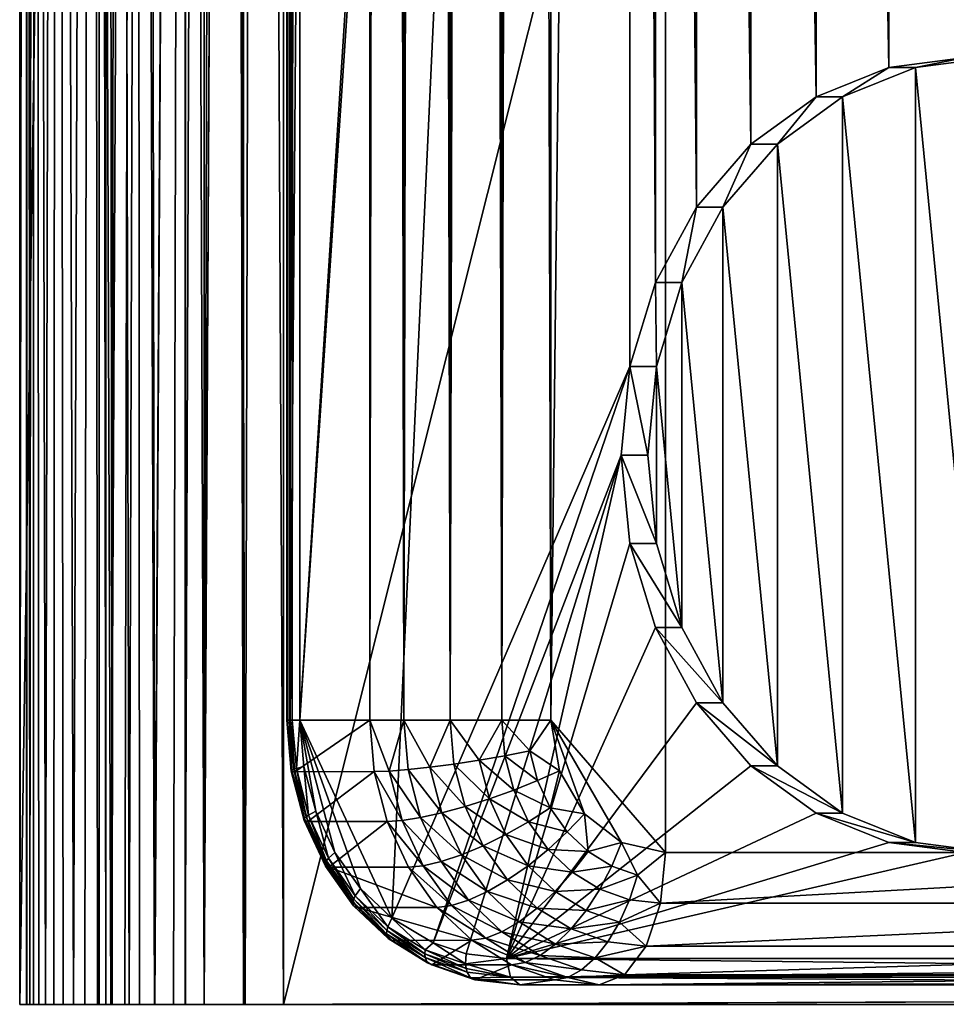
# Model space of a CAD drawing. Header units: metres. Extents: x -900 to 900, y -400 to 400.
# Tile 12 of 243: x -900 to -865, y -201 to -164. Entities that reach past the tile are written whole.
import ezdxf

# ---------------------------------------------------------------- set-up
doc = ezdxf.new("R2010")
doc.units = ezdxf.units.M

msp = doc.modelspace()

# ---------------------------------------------------------------- linework, layer by layer
at = {"layer": 'top'}
for points in [[(-899.307495, -200.734329, -5.947641), (-899.307495, -0.734328, -5.947641), (-899.561035, -200.734329, -35)], [(-899.307495, -0.734328, -5.947641), (-899.561035, -0.734328, -35), (-899.561035, -200.734329, -35)], [(-899.561035, -200.734329, -35), (-896.560913, -0.734328, -35), (-896.560913, -200.734329, -35)], [(-899.561035, -200.734329, -35), (-899.561035, -0.734328, -35), (-896.560913, -0.734328, -35)], [(-899.000977, -0.734328, -4.106106), (-899.307495, -0.734328, -5.947641), (-899.183777, -200.734329, -4.78678)], [(-899.183777, -200.734329, -4.78678), (-899.307495, -0.734328, -5.947641), (-899.286926, -200.734329, -5.501097)], [(-899.307495, -0.734328, -5.947641), (-899.307495, -200.734329, -5.947641), (-899.286926, -200.734329, -5.501097)], [(-899.03717, -200.734329, -4.218722), (-899.000977, -0.734328, -4.106106), (-899.183777, -200.734329, -4.78678)], [(-899.000977, -0.734328, -4.106106), (-899.03717, -200.734329, -4.218722), (-898.835876, -200.734329, -3.667798)], [(-898.14325, -0.734328, -2.447921), (-899.000977, -0.734328, -4.106106), (-898.58197, -200.734329, -3.139509)], [(-898.58197, -200.734329, -3.139509), (-899.000977, -0.734328, -4.106106), (-898.835876, -200.734329, -3.667798)], [(-898.277954, -200.734329, -2.638935), (-898.14325, -0.734328, -2.447921), (-898.58197, -200.734329, -3.139509)], [(-898.14325, -0.734328, -2.447921), (-898.277954, -200.734329, -2.638935), (-897.926758, -200.734329, -2.170612)], [(-896.817444, -0.734328, -1.133617), (-898.14325, -0.734328, -2.447921), (-897.531799, -200.734329, -1.738888)], [(-897.531799, -200.734329, -1.738888), (-898.14325, -0.734328, -2.447921), (-897.926758, -200.734329, -2.170612)], [(-897.096619, -200.734329, -1.347691), (-896.817444, -0.734328, -1.133617), (-897.531799, -200.734329, -1.738888)], [(-897.096619, -200.734329, -1.347691), (-896.625244, -200.734329, -1.000623), (-896.817444, -0.734328, -1.133617)], [(-896.625244, -200.734329, -1.000623), (-896.12207, -200.734329, -0.701), (-896.817444, -0.734328, -1.133617)], [(-896.817444, -0.734328, -1.133617), (-896.12207, -200.734329, -0.701), (-895.151855, -0.734328, -0.290434)], [(-896.307434, -0.734328, -5.959025), (-896.307434, -200.734329, -5.959025), (-896.560913, -0.734328, -35)], [(-896.307434, -200.734329, -5.959025), (-896.560913, -200.734329, -35), (-896.560913, -0.734328, -35)], [(-896.072815, -200.734329, -4.82471), (-896.307434, -0.734328, -5.959025), (-895.898926, -0.734328, -4.477523)], [(-896.072815, -200.734329, -4.82471), (-896.307434, -200.734329, -5.959025), (-896.307434, -0.734328, -5.959025)], [(-896.12207, -200.734329, -0.701), (-895.591553, -200.734329, -0.451673), (-895.151855, -0.734328, -0.290434)], [(-895.424011, -200.734329, -3.865118), (-896.072815, -200.734329, -4.82471), (-895.898926, -0.734328, -4.477523)], [(-895.424011, -200.734329, -3.865118), (-895.898926, -0.734328, -4.477523), (-894.807495, -0.734328, -3.395593)], [(-895.151855, -0.734328, -0.290434), (-895.591553, -200.734329, -0.451673), (-895.03894, -200.734329, -0.255184)], [(-894.458801, -200.734329, -3.22474), (-895.424011, -200.734329, -3.865118), (-894.807495, -0.734328, -3.395593)], [(-893.307678, -0.734328), (-895.151855, -0.734328, -0.290434), (-894.469604, -200.734329, -0.113575)], [(-895.151855, -0.734328, -0.290434), (-895.03894, -200.734329, -0.255184), (-894.469604, -200.734329, -0.113575)], [(-894.458801, -200.734329, -3.22474), (-894.807495, -0.734328, -3.395593), (-893.32251, -0.734328, -3)], [(-893.307678, -0.734328), (-894.469604, -200.734329, -0.113575), (-893.754395, -200.734329, -0.016652)], [(-893.32251, -200.734329, -3), (-894.458801, -200.734329, -3.22474), (-893.32251, -0.734328, -3)], [(-893.307678, -200.734329), (-893.307678, -0.734328), (-893.754395, -200.734329, -0.016652)], [(-893.32251, -200.734329, -3), (-892.603882, -0.734328, -3), (-892.603882, -200.734329, -3)], [(-893.32251, -200.734329, -3), (-893.32251, -0.734328, -3), (-892.603882, -0.734328, -3)], [(-892.603882, -0.734328), (-893.307678, -0.734328), (-892.603882, -200.734329)], [(-893.307678, -0.734328), (-893.307678, -200.734329), (-892.603882, -200.734329)], [(-891.111328, -200.734329, -3.399924), (-892.603882, -200.734329, -3), (-891.582947, -0.734328, -3.180022)], [(-891.582947, -0.734328, -3.180022), (-892.603882, -200.734329, -3), (-892.08551, -0.734328, -3.04535)], [(-892.603882, -200.734329, -3), (-892.603882, -0.734328, -3), (-892.08551, -0.734328, -3.04535)], [(-892.603882, -0.734328), (-892.603882, -200.734329), (-891.563354, -0.734328, -0.091617)], [(-892.603882, -200.734329), (-891.05304, -200.734329, -0.204963), (-891.563354, -0.734328, -0.091617)], [(-891.111328, -0.734328, -3.399924), (-891.111328, -200.734329, -3.399924), (-891.582947, -0.734328, -3.180022)], [(-891.563354, -0.734328, -0.091617), (-891.05304, -200.734329, -0.204963), (-890.554504, -0.734328, -0.3623)], [(-891.111328, -200.734329, -3.399924), (-891.111328, -0.734328, -3.399924), (-840.806519, -200.543762, -32.443417)], [(-840.806519, -200.543762, -32.443417), (-891.111328, -0.734328, -3.399924), (-840.806519, -0.734328, -32.443417)], [(-891.05304, -200.734329, -0.204963), (-889.607849, -200.734329, -0.803848), (-890.554504, -0.734328, -0.3623)], [(-890.554504, -0.734328, -0.3623), (-889.607849, -200.734329, -0.803848), (-889.607849, -0.734328, -0.803848)], [(-839.306519, -200.543762, -29.845343), (-839.306519, -0.734328, -29.845343), (-889.607849, -200.734329, -0.803848)], [(-889.607849, -200.734329, -0.803848), (-839.306519, -0.734328, -29.845343), (-889.607849, -0.734328, -0.803848)], [(-840.806335, -200.734329, -32.443527), (-891.111328, -200.734329, -3.399924), (-840.806519, -200.543762, -32.443417)], [(-839.306335, -200.734329, -29.845451), (-839.306519, -200.543762, -29.845343), (-889.607849, -200.734329, -0.803848)]]:
    msp.add_3dface(points, dxfattribs=at)
at = {"layer": 'top0'}
for points in [[(-879.520752, 190, 7.501064), (-879.520752, -190, 7.501064), (-875.190613, 195, 5.001064)], [(-875.190613, 195, 5.001064), (-879.520752, -190, 7.501064), (-875.190613, -195, 5.001064)], [(-840.549622, -195, -14.998937), (-840.549622, 195, -14.998937), (-875.190613, 195, 5.001064)], [(-875.190613, -195, 5.001064), (-840.549622, -195, -14.998937), (-875.190613, 195, 5.001064)], [(-889.350891, -190, 0.474784), (-889.350891, 190, 0.474784), (-889.476257, -190, 0.105311)], [(-889.350891, 190, 0.474784), (-889.450745, 190, -0.284035), (-889.476257, -190, 0.105311)], [(-889.476257, -190, 0.105311), (-889.450745, 190, -0.284035), (-889.450745, -190, -0.284035)], [(-889.450745, 190, -0.284035), (-889.381714, -190, -0.467504), (-889.450745, -190, -0.284035)], [(-889.381714, -190, -0.467504), (-889.450745, 190, -0.284035), (-889.278198, -190, -0.633977)], [(-889.450745, 190, -0.284035), (-888.984863, 190, -0.891241), (-889.278198, -190, -0.633977)], [(-889.350891, 190, 0.474784), (-889.350891, -190, 0.474784), (-886.350891, 190, 5.670937)], [(-889.350891, -190, 0.474784), (-886.350891, -190, 5.670937), (-886.350891, 190, 5.670937)], [(-889.278198, -190, -0.633977), (-888.984863, 190, -0.891241), (-888.984863, -190, -0.891241)], [(-888.984863, -190, -0.891241), (-888.984863, 190, -0.891241), (-876.860474, 0.000004, -7.891241)], [(-886.350891, 190, 5.670937), (-886.350891, -190, 5.670937), (-885.714905, 190, 6.54039)], [(-886.350891, -190, 5.670937), (-885.064575, -190, 7.137703), (-885.714905, 190, 6.54039)], [(-885.714905, 190, 6.54039), (-885.064575, -190, 7.137703), (-885.064636, 190, 7.137631)], [(-885.064575, -190, 7.137703), (-884.23175, 190, 7.655519), (-885.064636, 190, 7.137631)], [(-885.064575, -190, 7.137703), (-883.314819, -190, 8.000566), (-884.23175, 190, 7.655519)], [(-883.314819, -190, 8.000566), (-883.314819, 190, 8.000566), (-884.23175, 190, 7.655519)], [(-883.314819, 190, 8.000566), (-883.314819, -190, 8.000566), (-882.348267, 190, 8.160199)], [(-883.314819, -190, 8.000566), (-881.368103, -190, 8.128161), (-882.348267, 190, 8.160199)], [(-882.348267, 190, 8.160199), (-881.368103, -190, 8.128161), (-881.367981, 190, 8.128145)], [(-881.368103, -190, 8.128161), (-880.506226, 190, 7.936047), (-881.367981, 190, 8.128145)], [(-881.368103, -190, 8.128161), (-879.520752, -190, 7.501064), (-880.506226, 190, 7.936047)], [(-879.520752, -190, 7.501064), (-879.520752, 190, 7.501064), (-880.506226, 190, 7.936047)], [(-876.53479, -3.33781, -8.079282), (-888.984863, -190, -0.891241), (-876.860474, 0.000004, -7.891241)], [(-876.53479, -3.33781, -8.079282), (-885.521484, -197.482727, -2.890805), (-888.984863, -190, -0.891241)], [(-885.521484, -197.482727, -2.890805), (-876.53479, -3.33781, -8.079282), (-876.53479, -176.662186, -8.079282)], [(-876.53479, -176.662186, -8.079282), (-876.53479, -3.33781, -8.079282), (-875.574036, -173.491745, -8.633975)], [(-876.53479, -3.33781, -8.079282), (-875.574036, -6.508252, -8.633975), (-875.574036, -173.491745, -8.633975)], [(-875.574036, -173.491745, -8.633975), (-875.574036, -6.508252, -8.633975), (-874.026367, -170.647644, -9.527505)], [(-875.574036, -6.508252, -8.633975), (-874.026367, -9.352343, -9.527505), (-874.026367, -170.647644, -9.527505)], [(-874.026367, -170.647644, -9.527505), (-874.026367, -9.352343, -9.527505), (-871.969482, -168.272522, -10.715068)], [(-874.026367, -9.352343, -9.527505), (-871.969482, -11.727468, -10.715068), (-871.969482, -168.272522, -10.715068)], [(-871.969482, -168.272522, -10.715068), (-871.969482, -11.727468, -10.715068), (-869.506409, -166.485458, -12.137113)], [(-871.969482, -11.727468, -10.715068), (-869.506409, -13.514528, -12.137113), (-869.506409, -166.485458, -12.137113)], [(-869.506409, -166.485458, -12.137113), (-869.506409, -13.514528, -12.137113), (-866.760742, -165.376083, -13.722334)], [(-869.506409, -13.514528, -12.137113), (-866.760742, -14.623915, -13.722334), (-866.760742, -165.376083, -13.722334)], [(-866.760742, -165.376083, -13.722334), (-866.760742, -14.623915, -13.722334), (-863.870117, -165, -15.391241)], [(-866.760742, -14.623915, -13.722334), (-863.870117, -14.999996, -15.391241), (-863.870117, -165, -15.391241)], [(-865.760742, -165.376083, -11.990283), (-866.760742, -165.376083, -13.722334), (-863.870117, -165, -15.391241)], [(-862.870117, -165, -13.65919), (-865.760742, -165.376083, -11.990283), (-863.870117, -165, -15.391241)], [(-862.870117, -195, -13.65919), (-865.760742, -165.376083, -11.990283), (-862.870117, -165, -13.65919)], [(-868.506409, -166.485458, -10.405063), (-869.506409, -166.485458, -12.137113), (-866.760742, -165.376083, -13.722334)], [(-865.760742, -165.376083, -11.990283), (-868.506409, -166.485458, -10.405063), (-866.760742, -165.376083, -13.722334)], [(-865.760742, -194.623917, -11.990283), (-868.506409, -166.485458, -10.405063), (-865.760742, -165.376083, -11.990283)], [(-862.870117, -195, -13.65919), (-865.760742, -194.623917, -11.990283), (-865.760742, -165.376083, -11.990283)], [(-870.969482, -168.272522, -8.983017), (-871.969482, -168.272522, -10.715068), (-869.506409, -166.485458, -12.137113)], [(-868.506409, -166.485458, -10.405063), (-870.969482, -168.272522, -8.983017), (-869.506409, -166.485458, -12.137113)], [(-868.506409, -193.514526, -10.405063), (-870.969482, -168.272522, -8.983017), (-868.506409, -166.485458, -10.405063)], [(-865.760742, -194.623917, -11.990283), (-868.506409, -193.514526, -10.405063), (-868.506409, -166.485458, -10.405063)], [(-873.026367, -170.647644, -7.795454), (-874.026367, -170.647644, -9.527505), (-871.969482, -168.272522, -10.715068)], [(-870.969482, -168.272522, -8.983017), (-873.026367, -170.647644, -7.795454), (-871.969482, -168.272522, -10.715068)], [(-870.969482, -191.727463, -8.983017), (-873.026367, -170.647644, -7.795454), (-870.969482, -168.272522, -8.983017)], [(-868.506409, -193.514526, -10.405063), (-870.969482, -191.727463, -8.983017), (-870.969482, -168.272522, -8.983017)], [(-874.574036, -173.491745, -6.901924), (-875.574036, -173.491745, -8.633975), (-874.026367, -170.647644, -9.527505)], [(-873.026367, -170.647644, -7.795454), (-874.574036, -173.491745, -6.901924), (-874.026367, -170.647644, -9.527505)], [(-873.026367, -189.352341, -7.795454), (-874.574036, -173.491745, -6.901924), (-873.026367, -170.647644, -7.795454)], [(-870.969482, -191.727463, -8.983017), (-873.026367, -189.352341, -7.795454), (-873.026367, -170.647644, -7.795454)], [(-875.53479, -176.662186, -6.347231), (-876.53479, -176.662186, -8.079282), (-875.574036, -173.491745, -8.633975)], [(-874.574036, -173.491745, -6.901924), (-875.53479, -176.662186, -6.347231), (-875.574036, -173.491745, -8.633975)], [(-874.574036, -186.508255, -6.901924), (-875.53479, -176.662186, -6.347231), (-874.574036, -173.491745, -6.901924)], [(-873.026367, -189.352341, -7.795454), (-874.574036, -186.508255, -6.901924), (-874.574036, -173.491745, -6.901924)], [(-883.957825, -198.413666, -3.793576), (-885.521484, -197.482727, -2.890805), (-876.53479, -176.662186, -8.079282)], [(-883.957825, -198.413666, -3.793576), (-876.53479, -176.662186, -8.079282), (-876.860474, -180, -7.891241)], [(-875.860474, -180, -6.15919), (-876.860474, -180, -7.891241), (-876.53479, -176.662186, -8.079282)], [(-875.53479, -176.662186, -6.347231), (-875.860474, -180, -6.15919), (-876.53479, -176.662186, -8.079282)], [(-875.53479, -183.337814, -6.347231), (-875.860474, -180, -6.15919), (-875.53479, -176.662186, -6.347231)], [(-874.574036, -186.508255, -6.901924), (-875.53479, -183.337814, -6.347231), (-875.53479, -176.662186, -6.347231)], [(-882.708069, -198.827789, -4.515147), (-883.957825, -198.413666, -3.793576), (-876.860474, -180, -7.891241)], [(-882.708069, -198.827789, -4.515147), (-876.860474, -180, -7.891241), (-881.190613, -199, -5.391241)], [(-876.860474, -180, -7.891241), (-876.53479, -183.337814, -8.079282), (-881.190613, -199, -5.391241)], [(-876.53479, -183.337814, -8.079282), (-876.860474, -180, -7.891241), (-875.53479, -183.337814, -6.347231)], [(-876.860474, -180, -7.891241), (-875.860474, -180, -6.15919), (-875.53479, -183.337814, -6.347231)], [(-881.190613, -199, -5.391241), (-876.53479, -183.337814, -8.079282), (-875.574036, -186.508255, -8.633975)], [(-875.574036, -186.508255, -8.633975), (-876.53479, -183.337814, -8.079282), (-874.574036, -186.508255, -6.901924)], [(-876.53479, -183.337814, -8.079282), (-875.53479, -183.337814, -6.347231), (-874.574036, -186.508255, -6.901924)], [(-875.574036, -186.508255, -8.633975), (-874.026367, -189.352341, -9.527505), (-881.190613, -199, -5.391241)], [(-874.026367, -189.352341, -9.527505), (-875.574036, -186.508255, -8.633975), (-873.026367, -189.352341, -7.795454)], [(-875.574036, -186.508255, -8.633975), (-874.574036, -186.508255, -6.901924), (-873.026367, -189.352341, -7.795454)], [(-874.026367, -189.352341, -9.527505), (-871.969482, -191.727463, -10.715068), (-881.190613, -199, -5.391241)], [(-871.969482, -191.727463, -10.715068), (-874.026367, -189.352341, -9.527505), (-870.969482, -191.727463, -8.983017)], [(-874.026367, -189.352341, -9.527505), (-873.026367, -189.352341, -7.795454), (-870.969482, -191.727463, -8.983017)], [(-889.350891, -190, 0.474784), (-889.476257, -190, 0.105311), (-889.184448, -191.950897, 0.378711)], [(-889.476257, -190, 0.105311), (-889.310669, -191.932053, 0.009682), (-889.184448, -191.950897, 0.378711)], [(-889.476257, -190, 0.105311), (-889.450745, -190, -0.284035), (-889.310669, -191.932053, 0.009682)], [(-889.310669, -191.932053, 0.009682), (-889.450745, -190, -0.284035), (-889.288757, -191.889847, -0.377574)], [(-889.288757, -191.889847, -0.377574), (-889.450745, -190, -0.284035), (-889.381714, -190, -0.467504)], [(-889.288757, -191.889847, -0.377574), (-889.381714, -190, -0.467504), (-889.222229, -191.860352, -0.559479)], [(-889.222229, -191.860352, -0.559479), (-889.381714, -190, -0.467504), (-889.278198, -190, -0.633977)], [(-889.184448, -191.950897, 0.378711), (-886.350891, -190, 5.670937), (-889.350891, -190, 0.474784)], [(-889.222229, -191.860352, -0.559479), (-889.278198, -190, -0.633977), (-889.121582, -191.826675, -0.72439)], [(-889.278198, -190, -0.633977), (-888.984863, -190, -0.891241), (-889.121582, -191.826675, -0.72439)], [(-886.18512, -191.947128, 5.575238), (-886.350891, -190, 5.670937), (-889.184448, -191.950897, 0.378711)], [(-889.121582, -191.826675, -0.72439), (-888.984863, -190, -0.891241), (-888.835693, -191.752182, -0.977347)], [(-885.521484, -197.482727, -2.890805), (-886.701965, -196.363953, -2.20926), (-888.984863, -190, -0.891241)], [(-888.984863, -190, -0.891241), (-886.701965, -196.363953, -2.20926), (-887.670837, -195.00087, -1.649875)], [(-887.670837, -195.00087, -1.649875), (-888.392029, -193.442856, -1.233515), (-888.984863, -190, -0.891241)], [(-888.392029, -193.442856, -1.233515), (-888.835693, -191.752182, -0.977347), (-888.984863, -190, -0.891241)], [(-885.064575, -190, 7.137703), (-886.350891, -190, 5.670937), (-885.615417, -191.928101, 6.370342)], [(-885.615417, -191.928101, 6.370342), (-886.350891, -190, 5.670937), (-886.18512, -191.947128, 5.575238)], [(-884.903992, -191.872772, 7.045009), (-885.064575, -190, 7.137703), (-885.615417, -191.928101, 6.370342)], [(-884.903992, -191.872772, 7.045009), (-884.078796, -191.78273, 7.567158), (-885.064575, -190, 7.137703)], [(-884.078796, -191.78273, 7.567158), (-883.314819, -190, 8.000566), (-885.064575, -190, 7.137703)], [(-884.078796, -191.78273, 7.567158), (-883.172363, -191.661758, 7.918316), (-883.314819, -190, 8.000566)], [(-883.172363, -191.661758, 7.918316), (-882.218445, -191.514313, 8.0851), (-883.314819, -190, 8.000566)], [(-883.314819, -190, 8.000566), (-882.218445, -191.514313, 8.0851), (-881.368103, -190, 8.128161)], [(-882.218445, -191.514313, 8.0851), (-881.252747, -191.345947, 8.061543), (-881.368103, -190, 8.128161)], [(-881.368103, -190, 8.128161), (-881.252747, -191.345947, 8.061543), (-880.312256, -191.162949, 7.846769)], [(-879.520752, -190, 7.501064), (-881.368103, -190, 8.128161), (-880.312256, -191.162949, 7.846769)], [(-879.191101, -191.913406, 7.310762), (-879.520752, -190, 7.501064), (-880.312256, -191.162949, 7.846769)], [(-879.520752, -190, 7.501064), (-876.847656, -194.6194, 5.957772), (-875.190613, -195, 5.001064)], [(-879.191101, -191.913406, 7.310762), (-878.252502, -193.535522, 6.768831), (-879.520752, -190, 7.501064)], [(-878.252502, -193.535522, 6.768831), (-876.847656, -194.6194, 5.957772), (-879.520752, -190, 7.501064)], [(-881.252747, -191.345947, 8.061543), (-882.218445, -191.514313, 8.0851), (-880.912354, -192.645645, 7.865035)], [(-881.252747, -191.345947, 8.061543), (-880.018127, -192.285934, 7.67698), (-880.312256, -191.162949, 7.846769)], [(-880.912354, -192.645645, 7.865035), (-880.018127, -192.285934, 7.67698), (-881.252747, -191.345947, 8.061543)], [(-880.312256, -191.162949, 7.846769), (-880.018127, -192.285934, 7.67698), (-879.191101, -191.913406, 7.310762)], [(-882.752136, -193.266403, 7.675702), (-883.172363, -191.661758, 7.918316), (-884.078796, -191.78273, 7.567158)], [(-881.83551, -192.976578, 7.864013), (-882.218445, -191.514313, 8.0851), (-883.172363, -191.661758, 7.918316)], [(-882.752136, -193.266403, 7.675702), (-881.83551, -192.976578, 7.864013), (-883.172363, -191.661758, 7.918316)], [(-882.218445, -191.514313, 8.0851), (-881.83551, -192.976578, 7.864013), (-880.912354, -192.645645, 7.865035)], [(-881.190613, -199, -5.391241), (-871.969482, -191.727463, -10.715068), (-869.506409, -193.514526, -12.137113)], [(-869.506409, -193.514526, -12.137113), (-871.969482, -191.727463, -10.715068), (-868.506409, -193.514526, -10.405063)], [(-871.969482, -191.727463, -10.715068), (-870.969482, -191.727463, -8.983017), (-868.506409, -193.514526, -10.405063)], [(-888.822083, -193.797699, -0.272395), (-889.310669, -191.932053, 0.009682), (-889.288757, -191.889847, -0.377574)], [(-889.184448, -191.950897, 0.378711), (-889.310669, -191.932053, 0.009682), (-888.822083, -193.797699, -0.272395)], [(-888.810852, -193.714752, -0.653489), (-889.288757, -191.889847, -0.377574), (-889.222229, -191.860352, -0.559479)], [(-888.822083, -193.797699, -0.272395), (-889.288757, -191.889847, -0.377574), (-888.810852, -193.714752, -0.653489)], [(-888.751831, -193.656784, -0.83109), (-889.222229, -191.860352, -0.559479), (-889.121582, -191.826675, -0.72439)], [(-888.810852, -193.714752, -0.653489), (-889.222229, -191.860352, -0.559479), (-888.751831, -193.656784, -0.83109)], [(-888.69165, -193.826828, 0.094182), (-886.18512, -191.947128, 5.575238), (-889.184448, -191.950897, 0.378711)], [(-888.69165, -193.826828, 0.094182), (-889.184448, -191.950897, 0.378711), (-888.822083, -193.797699, -0.272395)], [(-889.121582, -191.826675, -0.72439), (-888.835693, -191.752182, -0.977347), (-888.659668, -193.590591, -0.991084)], [(-888.751831, -193.656784, -0.83109), (-889.121582, -191.826675, -0.72439), (-888.659668, -193.590591, -0.991084)], [(-888.835693, -191.752182, -0.977347), (-888.392029, -193.442856, -1.233515), (-888.659668, -193.590591, -0.991084)], [(-885.691711, -193.826614, 5.29038), (-886.18512, -191.947128, 5.575238), (-888.69165, -193.826828, 0.094182)], [(-885.615417, -191.928101, 6.370342), (-886.18512, -191.947128, 5.575238), (-885.127808, -193.789948, 6.08884)], [(-886.18512, -191.947128, 5.575238), (-885.691711, -193.826614, 5.29038), (-885.127808, -193.789948, 6.08884)], [(-884.903992, -191.872772, 7.045009), (-885.615417, -191.928101, 6.370342), (-884.43042, -193.681183, 6.771587)], [(-885.615417, -191.928101, 6.370342), (-885.127808, -193.789948, 6.08884), (-884.43042, -193.681183, 6.771587)], [(-883.627991, -193.504211, 7.30688), (-884.078796, -191.78273, 7.567158), (-884.903992, -191.872772, 7.045009)], [(-884.43042, -193.681183, 6.771587), (-883.627991, -193.504211, 7.30688), (-884.903992, -191.872772, 7.045009)], [(-883.627991, -193.504211, 7.30688), (-882.752136, -193.266403, 7.675702), (-884.078796, -191.78273, 7.567158)], [(-880.018127, -192.285934, 7.67698), (-879.539673, -193.319077, 7.400735), (-879.191101, -191.913406, 7.310762)], [(-879.191101, -191.913406, 7.310762), (-879.539673, -193.319077, 7.400735), (-878.252502, -193.535522, 6.768831)], [(-879.539673, -193.319077, 7.400735), (-880.018127, -192.285934, 7.67698), (-880.912354, -192.645645, 7.865035)], [(-880.912354, -192.645645, 7.865035), (-881.83551, -192.976578, 7.864013), (-880.358582, -193.841354, 7.545321)], [(-880.358582, -193.841354, 7.545321), (-879.539673, -193.319077, 7.400735), (-880.912354, -192.645645, 7.865035)], [(-881.212463, -194.321869, 7.504306), (-881.83551, -192.976578, 7.864013), (-882.752136, -193.266403, 7.675702)], [(-881.83551, -192.976578, 7.864013), (-881.212463, -194.321869, 7.504306), (-880.358582, -193.841354, 7.545321)], [(-887.986389, -195.309479, -1.272995), (-888.751831, -193.656784, -0.83109), (-888.659668, -193.590591, -0.991084)], [(-888.659668, -193.590591, -0.991084), (-888.392029, -193.442856, -1.233515), (-887.908142, -195.213379, -1.424991)], [(-887.908142, -195.213379, -1.424991), (-887.986389, -195.309479, -1.272995), (-888.659668, -193.590591, -0.991084)], [(-888.392029, -193.442856, -1.233515), (-887.670837, -195.00087, -1.649875), (-887.908142, -195.213379, -1.424991)], [(-882.894531, -195.087952, 6.883413), (-883.627991, -193.504211, 7.30688), (-884.43042, -193.681183, 6.771587)], [(-882.068481, -194.742676, 7.280972), (-882.752136, -193.266403, 7.675702), (-883.627991, -193.504211, 7.30688)], [(-882.894531, -195.087952, 6.883413), (-882.068481, -194.742676, 7.280972), (-883.627991, -193.504211, 7.30688)], [(-882.068481, -194.742676, 7.280972), (-881.212463, -194.321869, 7.504306), (-882.752136, -193.266403, 7.675702)], [(-869.506409, -193.514526, -12.137113), (-866.760742, -194.623917, -13.722334), (-881.190613, -199, -5.391241)], [(-878.896729, -194.223846, 7.029541), (-879.539673, -193.319077, 7.400735), (-880.358582, -193.841354, 7.545321)], [(-879.539673, -193.319077, 7.400735), (-878.896729, -194.223846, 7.029541), (-878.252502, -193.535522, 6.768831)], [(-878.252502, -193.535522, 6.768831), (-878.896729, -194.223846, 7.029541), (-878.11322, -194.966248, 6.577149)], [(-876.847656, -194.6194, 5.957772), (-878.252502, -193.535522, 6.768831), (-878.11322, -194.966248, 6.577149)], [(-866.760742, -194.623917, -13.722334), (-869.506409, -193.514526, -12.137113), (-865.760742, -194.623917, -11.990283)], [(-869.506409, -193.514526, -12.137113), (-868.506409, -193.514526, -10.405063), (-865.760742, -194.623917, -11.990283)], [(-888.027161, -195.514084, -0.731329), (-888.822083, -193.797699, -0.272395), (-888.810852, -193.714752, -0.653489)], [(-888.69165, -193.826828, 0.094182), (-888.822083, -193.797699, -0.272395), (-888.027161, -195.514084, -0.731329)], [(-888.033325, -195.393646, -1.102399), (-888.810852, -193.714752, -0.653489), (-888.751831, -193.656784, -0.83109)], [(-888.033325, -195.393646, -1.102399), (-888.027161, -195.514084, -0.731329), (-888.810852, -193.714752, -0.653489)], [(-888.033325, -195.393646, -1.102399), (-888.751831, -193.656784, -0.83109), (-887.986389, -195.309479, -1.272995)], [(-887.891357, -195.555695, -0.367868), (-885.691711, -193.826614, 5.29038), (-888.69165, -193.826828, 0.094182)], [(-887.891357, -195.555695, -0.367868), (-888.69165, -193.826828, 0.094182), (-888.027161, -195.514084, -0.731329)], [(-887.891357, -195.555695, -0.367868), (-884.890869, -195.556519, 4.828011), (-885.691711, -193.826614, 5.29038)], [(-885.127808, -193.789948, 6.08884), (-885.691711, -193.826614, 5.29038), (-884.334534, -195.502838, 5.630842)], [(-885.691711, -193.826614, 5.29038), (-884.890869, -195.556519, 4.828011), (-884.334534, -195.502838, 5.630842)], [(-884.43042, -193.681183, 6.771587), (-885.127808, -193.789948, 6.08884), (-883.659912, -195.34491, 6.326733)], [(-885.127808, -193.789948, 6.08884), (-884.334534, -195.502838, 5.630842), (-883.659912, -195.34491, 6.326733)], [(-883.659912, -195.34491, 6.326733), (-882.894531, -195.087952, 6.883413), (-884.43042, -193.681183, 6.771587)], [(-881.212463, -194.321869, 7.504306), (-879.614502, -194.888519, 7.115715), (-880.358582, -193.841354, 7.545321)], [(-879.614502, -194.888519, 7.115715), (-878.896729, -194.223846, 7.029541), (-880.358582, -193.841354, 7.545321)], [(-880.375305, -195.500015, 7.020962), (-881.212463, -194.321869, 7.504306), (-882.068481, -194.742676, 7.280972)], [(-880.375305, -195.500015, 7.020962), (-879.614502, -194.888519, 7.115715), (-881.212463, -194.321869, 7.504306)], [(-878.896729, -194.223846, 7.029541), (-879.614502, -194.888519, 7.115715), (-878.11322, -194.966248, 6.577149)], [(-866.760742, -194.623917, -13.722334), (-863.870117, -195, -15.391241), (-881.190613, -199, -5.391241)], [(-876.847656, -194.6194, 5.957772), (-878.11322, -194.966248, 6.577149), (-877.218445, -195.518723, 6.060579)], [(-876.245911, -195.858307, 5.499087), (-876.847656, -194.6194, 5.957772), (-877.218445, -195.518723, 6.060579)], [(-875.190613, -195, 5.001064), (-876.847656, -194.6194, 5.957772), (-876.245911, -195.858307, 5.499087)], [(-863.870117, -195, -15.391241), (-866.760742, -194.623917, -13.722334), (-862.870117, -195, -13.65919)], [(-866.760742, -194.623917, -13.722334), (-865.760742, -194.623917, -11.990283), (-862.870117, -195, -13.65919)], [(-887.908142, -195.213379, -1.424991), (-887.670837, -195.00087, -1.649875), (-886.898254, -196.634552, -2.008039)], [(-887.670837, -195.00087, -1.649875), (-886.701965, -196.363953, -2.20926), (-886.898254, -196.634552, -2.008039)], [(-881.14978, -196.035522, 6.750566), (-882.068481, -194.742676, 7.280972), (-882.894531, -195.087952, 6.883413)], [(-881.14978, -196.035522, 6.750566), (-880.375305, -195.500015, 7.020962), (-882.068481, -194.742676, 7.280972)], [(-881.190613, -199, -5.391241), (-863.870117, -195, -15.391241), (-846.549622, -199, -25.391241)], [(-879.614502, -194.888519, 7.115715), (-880.375305, -195.500015, 7.020962), (-878.707642, -195.747726, 6.592135)], [(-878.11322, -194.966248, 6.577149), (-879.614502, -194.888519, 7.115715), (-878.707642, -195.747726, 6.592135)], [(-877.218445, -195.518723, 6.060579), (-878.11322, -194.966248, 6.577149), (-878.707642, -195.747726, 6.592135)], [(-875.38092, -196.913406, 4.671453), (-875.190613, -195, 5.001064), (-876.245911, -195.858307, 5.499087)], [(-875.190613, -195, 5.001064), (-875.38092, -196.913406, 4.671453), (-840.549622, -195, -14.998937)], [(-875.38092, -196.913406, 4.671453), (-840.739868, -196.913406, -15.328547), (-840.549622, -195, -14.998937)], [(-886.988525, -196.863953, -1.705608), (-888.033325, -195.393646, -1.102399), (-887.986389, -195.309479, -1.272995)], [(-886.988525, -196.863953, -1.705608), (-886.959045, -197.017242, -1.348008), (-888.033325, -195.393646, -1.102399)], [(-886.959045, -197.017242, -1.348008), (-888.027161, -195.514084, -0.731329), (-888.033325, -195.393646, -1.102399)], [(-886.957886, -196.756851, -1.866791), (-887.986389, -195.309479, -1.272995), (-887.908142, -195.213379, -1.424991)], [(-886.957886, -196.756851, -1.866791), (-886.988525, -196.863953, -1.705608), (-887.986389, -195.309479, -1.272995)], [(-886.898254, -196.634552, -2.008039), (-886.957886, -196.756851, -1.866791), (-887.908142, -195.213379, -1.424991)], [(-883.659912, -195.34491, 6.326733), (-884.334534, -195.502838, 5.630842), (-882.624573, -196.801941, 5.728975)], [(-881.908997, -196.47493, 6.314393), (-882.894531, -195.087952, 6.883413), (-883.659912, -195.34491, 6.326733)], [(-882.624573, -196.801941, 5.728975), (-881.908997, -196.47493, 6.314393), (-883.659912, -195.34491, 6.326733)], [(-881.908997, -196.47493, 6.314393), (-881.14978, -196.035522, 6.750566), (-882.894531, -195.087952, 6.883413)], [(-887.891357, -195.555695, -0.367868), (-888.027161, -195.514084, -0.731329), (-886.814331, -197.07106, -0.989682)], [(-888.027161, -195.514084, -0.731329), (-886.959045, -197.017242, -1.348008), (-886.814331, -197.07106, -0.989682)], [(-886.814331, -197.07106, -0.989682), (-883.814331, -197.07106, 4.20647), (-887.891357, -195.555695, -0.367868)], [(-883.814331, -197.07106, 4.20647), (-884.890869, -195.556519, 4.828011), (-887.891357, -195.555695, -0.367868)], [(-884.334534, -195.502838, 5.630842), (-884.890869, -195.556519, 4.828011), (-883.268616, -197.00293, 5.015421)], [(-884.890869, -195.556519, 4.828011), (-883.814331, -197.07106, 4.20647), (-883.268616, -197.00293, 5.015421)], [(-884.334534, -195.502838, 5.630842), (-883.268616, -197.00293, 5.015421), (-882.624573, -196.801941, 5.728975)], [(-880.375305, -195.500015, 7.020962), (-881.14978, -196.035522, 6.750566), (-879.35498, -196.466705, 6.43189)], [(-878.707642, -195.747726, 6.592135), (-880.375305, -195.500015, 7.020962), (-879.35498, -196.466705, 6.43189)], [(-878.707642, -195.747726, 6.592135), (-879.35498, -196.466705, 6.43189), (-877.672119, -196.387161, 5.994277)], [(-877.672119, -196.387161, 5.994277), (-877.218445, -195.518723, 6.060579), (-878.707642, -195.747726, 6.592135)], [(-876.245911, -195.858307, 5.499087), (-877.218445, -195.518723, 6.060579), (-877.672119, -196.387161, 5.994277)], [(-880.030151, -197.096344, 6.104137), (-881.14978, -196.035522, 6.750566), (-881.908997, -196.47493, 6.314393)], [(-879.35498, -196.466705, 6.43189), (-881.14978, -196.035522, 6.750566), (-880.030151, -197.096344, 6.104137)], [(-876.54657, -196.780182, 5.344429), (-876.245911, -195.858307, 5.499087), (-877.672119, -196.387161, 5.994277)], [(-875.38092, -196.913406, 4.671453), (-876.245911, -195.858307, 5.499087), (-876.54657, -196.780182, 5.344429)], [(-886.898254, -196.634552, -2.008039), (-886.701965, -196.363953, -2.20926), (-885.66748, -197.800659, -2.718626)], [(-886.701965, -196.363953, -2.20926), (-885.521484, -197.482727, -2.890805), (-885.66748, -197.800659, -2.718626)], [(-880.707825, -197.612976, 5.620902), (-881.908997, -196.47493, 6.314393), (-882.624573, -196.801941, 5.728975)], [(-880.707825, -197.612976, 5.620902), (-880.030151, -197.096344, 6.104137), (-881.908997, -196.47493, 6.314393)], [(-878.189941, -197.186111, 5.759248), (-879.35498, -196.466705, 6.43189), (-880.030151, -197.096344, 6.104137)], [(-879.35498, -196.466705, 6.43189), (-878.189941, -197.186111, 5.759248), (-877.672119, -196.387161, 5.994277)], [(-877.672119, -196.387161, 5.994277), (-878.189941, -197.186111, 5.759248), (-876.54657, -196.780182, 5.344429)], [(-885.71521, -198.070374, -2.440764), (-886.988525, -196.863953, -1.705608), (-886.957886, -196.756851, -1.866791)], [(-885.71521, -198.070374, -2.440764), (-885.657288, -198.250595, -2.099582), (-886.988525, -196.863953, -1.705608)], [(-885.657288, -198.250595, -2.099582), (-886.959045, -197.017242, -1.348008), (-886.988525, -196.863953, -1.705608)], [(-885.704468, -197.944443, -2.590476), (-886.957886, -196.756851, -1.866791), (-886.898254, -196.634552, -2.008039)], [(-885.704468, -197.944443, -2.590476), (-885.71521, -198.070374, -2.440764), (-886.957886, -196.756851, -1.866791)], [(-885.66748, -197.800659, -2.718626), (-885.704468, -197.944443, -2.590476), (-886.898254, -196.634552, -2.008039)], [(-882.624573, -196.801941, 5.728975), (-883.268616, -197.00293, 5.015421), (-881.362732, -197.997452, 5.000461)], [(-881.362732, -197.997452, 5.000461), (-880.707825, -197.612976, 5.620902), (-882.624573, -196.801941, 5.728975)], [(-878.189941, -197.186111, 5.759248), (-876.923584, -197.628281, 5.028112), (-876.54657, -196.780182, 5.344429)], [(-876.923584, -197.628281, 5.028112), (-875.38092, -196.913406, 4.671453), (-876.54657, -196.780182, 5.344429)], [(-875.922852, -198.535522, 3.732799), (-875.38092, -196.913406, 4.671453), (-876.923584, -197.628281, 5.028112)], [(-875.38092, -196.913406, 4.671453), (-875.922852, -198.535522, 3.732799), (-840.739868, -196.913406, -15.328547)], [(-875.922852, -198.535522, 3.732799), (-841.281799, -198.535522, -16.2672), (-840.739868, -196.913406, -15.328547)], [(-886.814331, -197.07106, -0.989682), (-886.959045, -197.017242, -1.348008), (-885.502014, -198.314697, -1.747365)], [(-886.959045, -197.017242, -1.348008), (-885.657288, -198.250595, -2.099582), (-885.502014, -198.314697, -1.747365)], [(-885.502014, -198.314697, -1.747365), (-882.502686, -198.314148, 3.449198), (-886.814331, -197.07106, -0.989682)], [(-882.502686, -198.314148, 3.449198), (-883.814331, -197.07106, 4.20647), (-886.814331, -197.07106, -0.989682)], [(-883.268616, -197.00293, 5.015421), (-883.814331, -197.07106, 4.20647), (-881.969482, -198.233765, 4.26538)], [(-883.814331, -197.07106, 4.20647), (-882.502686, -198.314148, 3.449198), (-881.969482, -198.233765, 4.26538)], [(-883.268616, -197.00293, 5.015421), (-881.969482, -198.233765, 4.26538), (-881.362732, -197.997452, 5.000461)], [(-878.751648, -197.885803, 5.366003), (-880.030151, -197.096344, 6.104137), (-880.707825, -197.612976, 5.620902)], [(-878.751648, -197.885803, 5.366003), (-878.189941, -197.186111, 5.759248), (-880.030151, -197.096344, 6.104137)], [(-876.923584, -197.628281, 5.028112), (-878.189941, -197.186111, 5.759248), (-878.751648, -197.885803, 5.366003)], [(-885.66748, -197.800659, -2.718626), (-885.521484, -197.482727, -2.890805), (-884.262085, -198.668472, -3.53002)], [(-884.262085, -198.668472, -3.53002), (-885.521484, -197.482727, -2.890805), (-883.957825, -198.413666, -3.793576)], [(-879.336243, -198.459915, 4.82903), (-880.707825, -197.612976, 5.620902), (-881.362732, -197.997452, 5.000461)], [(-879.336243, -198.459915, 4.82903), (-878.751648, -197.885803, 5.366003), (-880.707825, -197.612976, 5.620902)], [(-877.361938, -198.371033, 4.563678), (-876.923584, -197.628281, 5.028112), (-878.751648, -197.885803, 5.366003)], [(-877.361938, -198.371033, 4.563678), (-875.922852, -198.535522, 3.732799), (-876.923584, -197.628281, 5.028112)], [(-885.71521, -198.070374, -2.440764), (-885.704468, -197.944443, -2.590476), (-884.26123, -198.968185, -3.280214)], [(-885.704468, -197.944443, -2.590476), (-885.66748, -197.800659, -2.718626), (-884.273193, -198.828262, -3.416827)], [(-884.26123, -198.968185, -3.280214), (-885.704468, -197.944443, -2.590476), (-884.273193, -198.828262, -3.416827)], [(-884.273193, -198.828262, -3.416827), (-885.66748, -197.800659, -2.718626), (-884.262085, -198.668472, -3.53002)], [(-881.362732, -197.997452, 5.000461), (-881.969482, -198.233765, 4.26538), (-879.921875, -198.887161, 4.168597)], [(-879.921875, -198.887161, 4.168597), (-879.336243, -198.459915, 4.82903), (-881.362732, -197.997452, 5.000461)], [(-877.361938, -198.371033, 4.563678), (-878.751648, -197.885803, 5.366003), (-879.336243, -198.459915, 4.82903)], [(-885.657288, -198.250595, -2.099582), (-885.71521, -198.070374, -2.440764), (-884.170837, -199.168472, -2.957777)], [(-884.170837, -199.168472, -2.957777), (-885.71521, -198.070374, -2.440764), (-884.26123, -198.968185, -3.280214)], [(-885.502014, -198.314697, -1.747365), (-885.657288, -198.250595, -2.099582), (-884.170837, -199.168472, -2.957777)], [(-882.502686, -198.314148, 3.449198), (-885.502014, -198.314697, -1.747365), (-884.004761, -199.238785, -2.611799)], [(-884.170837, -199.168472, -2.957777), (-884.004761, -199.238785, -2.611799), (-885.502014, -198.314697, -1.747365)], [(-884.262085, -198.668472, -3.53002), (-883.957825, -198.413666, -3.793576), (-882.734497, -199.201859, -4.411975)], [(-881.004578, -199.238876, 2.584244), (-882.502686, -198.314148, 3.449198), (-884.004761, -199.238785, -2.611799)], [(-883.957825, -198.413666, -3.793576), (-882.708069, -198.827789, -4.515147), (-882.734497, -199.201859, -4.411975)], [(-881.969482, -198.233765, 4.26538), (-882.502686, -198.314148, 3.449198), (-880.486084, -199.149765, 3.408935)], [(-882.502686, -198.314148, 3.449198), (-881.004578, -199.238876, 2.584244), (-880.486084, -199.149765, 3.408935)], [(-881.969482, -198.233765, 4.26538), (-880.486084, -199.149765, 3.408935), (-879.921875, -198.887161, 4.168597)], [(-877.845398, -198.980469, 3.968293), (-877.361938, -198.371033, 4.563678), (-879.336243, -198.459915, 4.82903)], [(-875.922852, -198.535522, 3.732799), (-877.361938, -198.371033, 4.563678), (-877.845398, -198.980469, 3.968293)], [(-882.717407, -199.371475, -4.31504), (-884.273193, -198.828262, -3.416827), (-884.262085, -198.668472, -3.53002)], [(-882.734497, -199.201859, -4.411975), (-882.717407, -199.371475, -4.31504), (-884.262085, -198.668472, -3.53002)], [(-877.845398, -198.980469, 3.968293), (-879.336243, -198.459915, 4.82903), (-879.921875, -198.887161, 4.168597)], [(-876.733887, -199.6194, 2.328005), (-875.922852, -198.535522, 3.732799), (-877.845398, -198.980469, 3.968293)], [(-875.922852, -198.535522, 3.732799), (-876.733887, -199.6194, 2.328005), (-841.281799, -198.535522, -16.2672)], [(-876.733887, -199.6194, 2.328005), (-842.092896, -199.6194, -17.671995), (-841.281799, -198.535522, -16.2672)], [(-884.273193, -198.828262, -3.416827), (-882.717407, -199.371475, -4.31504), (-882.680847, -199.52002, -4.192664)], [(-884.26123, -198.968185, -3.280214), (-884.273193, -198.828262, -3.416827), (-882.680847, -199.52002, -4.192664)], [(-884.170837, -199.168472, -2.957777), (-884.26123, -198.968185, -3.280214), (-882.555176, -199.73262, -3.890604)], [(-884.26123, -198.968185, -3.280214), (-882.680847, -199.52002, -4.192664), (-882.555176, -199.73262, -3.890604)], [(-882.555176, -199.73262, -3.890604), (-882.380127, -199.807846, -3.549764), (-884.170837, -199.168472, -2.957777)], [(-882.380127, -199.807846, -3.549764), (-884.004761, -199.238785, -2.611799), (-884.170837, -199.168472, -2.957777)], [(-882.734497, -199.201859, -4.411975), (-882.708069, -198.827789, -4.515147), (-881.190613, -199, -5.391241)], [(-881.190613, -199, -5.391241), (-881.044189, -199.707108, -5.137588), (-882.734497, -199.201859, -4.411975)], [(-881.044189, -199.707108, -5.137588), (-881.190613, -199, -5.391241), (-846.511536, -199.382675, -25.325319)], [(-846.511536, -199.382675, -25.325319), (-881.190613, -199, -5.391241), (-846.549622, -199, -25.391241)], [(-880.486084, -199.149765, 3.408935), (-881.004578, -199.238876, 2.584244), (-878.873657, -199.712769, 2.478011)], [(-879.921875, -198.887161, 4.168597), (-880.486084, -199.149765, 3.408935), (-878.355774, -199.434006, 3.26439)], [(-880.486084, -199.149765, 3.408935), (-878.873657, -199.712769, 2.478011), (-878.355774, -199.434006, 3.26439)], [(-878.355774, -199.434006, 3.26439), (-877.845398, -198.980469, 3.968293), (-879.921875, -198.887161, 4.168597)], [(-876.733887, -199.6194, 2.328005), (-877.845398, -198.980469, 3.968293), (-878.355774, -199.434006, 3.26439)], [(-881.004578, -199.238876, 2.584244), (-884.004761, -199.238785, -2.611799), (-882.380127, -199.807846, -3.549764)], [(-881.044189, -199.707108, -5.137588), (-882.717407, -199.371475, -4.31504), (-882.734497, -199.201859, -4.411975)], [(-882.717407, -199.371475, -4.31504), (-881.044189, -199.707108, -5.137588), (-882.680847, -199.52002, -4.192664)], [(-882.680847, -199.52002, -4.192664), (-881.044189, -199.707108, -5.137588), (-882.555176, -199.73262, -3.890604)], [(-879.376892, -199.808594, 1.644503), (-881.004578, -199.238876, 2.584244), (-882.380127, -199.807846, -3.549764)], [(-846.465332, -199.555573, -25.245289), (-881.044189, -199.707108, -5.137588), (-846.511536, -199.382675, -25.325319)], [(-881.004578, -199.238876, 2.584244), (-879.376892, -199.808594, 1.644503), (-878.873657, -199.712769, 2.478011)], [(-878.873657, -199.712769, 2.478011), (-876.733887, -199.6194, 2.328005), (-878.355774, -199.434006, 3.26439)], [(-881.044189, -199.707108, -5.137588), (-880.690613, -200, -4.525216), (-882.555176, -199.73262, -3.890604)], [(-880.690613, -200, -4.525216), (-882.380127, -199.807846, -3.549764), (-882.555176, -199.73262, -3.890604)], [(-879.376892, -199.808594, 1.644503), (-882.380127, -199.807846, -3.549764), (-880.690613, -200, -4.525216)], [(-881.044189, -199.707108, -5.137588), (-846.465332, -199.555573, -25.245289), (-846.403137, -199.707108, -25.137589)], [(-880.690613, -200, -4.525216), (-881.044189, -199.707108, -5.137588), (-846.240906, -199.923874, -24.856628)], [(-846.240906, -199.923874, -24.856628), (-881.044189, -199.707108, -5.137588), (-846.403137, -199.707108, -25.137589)], [(-877.690613, -200, 0.670937), (-879.376892, -199.808594, 1.644503), (-880.690613, -200, -4.525216)], [(-879.376892, -199.808594, 1.644503), (-877.690613, -200, 0.670937), (-878.873657, -199.712769, 2.478011)], [(-877.690613, -200, 0.670937), (-876.733887, -199.6194, 2.328005), (-878.873657, -199.712769, 2.478011)], [(-876.733887, -199.6194, 2.328005), (-877.690613, -200, 0.670937), (-842.092896, -199.6194, -17.671995)], [(-877.690613, -200, 0.670937), (-843.049622, -200, -19.329063), (-842.092896, -199.6194, -17.671995)], [(-846.049622, -200, -24.525215), (-880.690613, -200, -4.525216), (-846.240906, -199.923874, -24.856628)], [(-877.690613, -200, 0.670937), (-880.690613, -200, -4.525216), (-843.049622, -200, -19.329063)], [(-880.690613, -200, -4.525216), (-846.049622, -200, -24.525215), (-843.049622, -200, -19.329063)]]:
    msp.add_3dface(points, dxfattribs=at)

doc.saveas('drawing.dxf')
